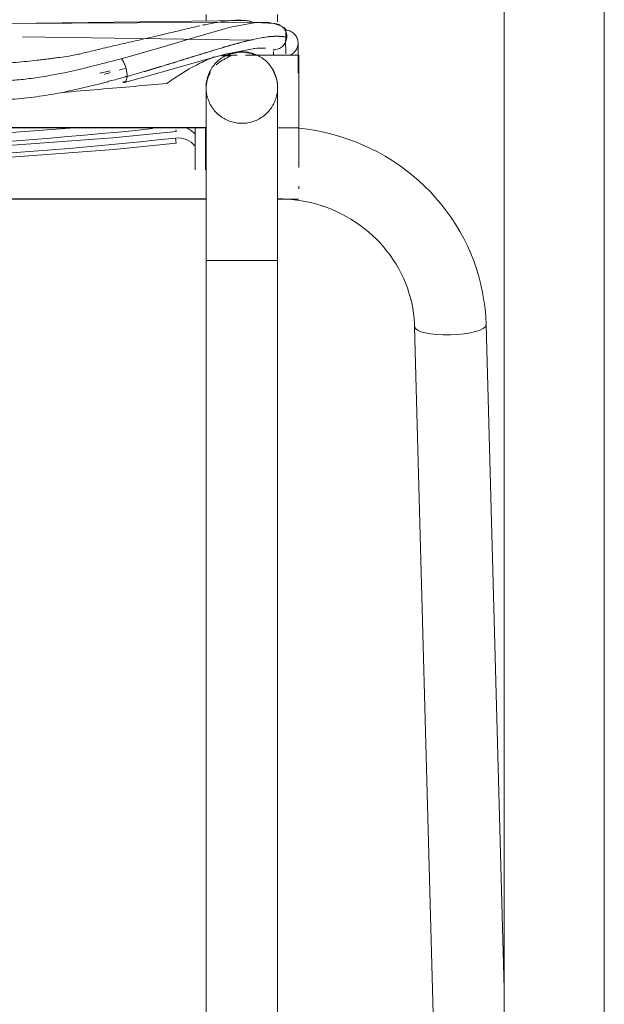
# Model space of a CAD drawing. Header units: metres. Extents: x 3.7 to 90.5, y -1.7 to 14.3.
# Tile 60 of 256: x 35.941 to 36.11, y 3.183 to 3.468. Entities that reach past the tile are written whole.
import ezdxf

# ---------------------------------------------------------------- set-up
doc = ezdxf.new("R2010")
doc.units = ezdxf.units.M
doc.layers.add('I-FURN', color=7, linetype='Continuous', lineweight=18)

# ---------------------------------------------------------------- blocks, each defined once
blk = doc.blocks.new('ConjuntoParaAlunoTamanho6 - CJA06_ConjuntoParaAlunoTamanho6-V36-Corte 1')
at = {"layer": 'I-FURN'}
for p, q in [((36.02146085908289, 3.461110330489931), (36.02147346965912, 3.457537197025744)), ((35.99483486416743, 3.398204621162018), (35.99483486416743, 3.020204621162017)), ((35.9962215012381, 3.39820462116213), (35.99483486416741, 3.39820462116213)), ((36.01553486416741, 3.39820462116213), (36.01414822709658, 3.39820462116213)), ((36.01553486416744, 3.020204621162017), (36.01553486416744, 3.398204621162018))]:
    blk.add_line(p, q, dxfattribs=at)
at = {"layer": 'I-FURN', "flags": 128}
for points in [[(35.99483486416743, 3.467566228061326), (35.99483486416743, 3.469292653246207), (35.99483486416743, 3.4693590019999)], [(36.01553486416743, 3.4693590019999), (36.01553486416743, 3.467411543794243), (36.01553486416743, 3.467219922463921)], [(36.01460936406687, 3.466693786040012), (36.01467080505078, 3.46667623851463), (36.01473143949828, 3.466658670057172), (36.01479171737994, 3.46664105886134)], [(36.07586394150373, 3.379561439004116), (36.07575120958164, 3.3819215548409), (36.07554103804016, 3.38427519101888), (36.07523380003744, 3.386618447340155), (36.07483004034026, 3.388947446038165), (36.07433047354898, 3.391258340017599), (36.07373598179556, 3.393547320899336), (36.07304761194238, 3.395810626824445), (36.07226657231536, 3.398044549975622), (36.07139422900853, 3.400245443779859), (36.0704321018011, 3.402409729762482), (36.06938185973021, 3.404533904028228), (36.06824531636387, 3.406614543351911), (36.06702442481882, 3.408648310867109), (36.06572127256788, 3.410631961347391), (36.06433807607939, 3.412562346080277), (36.06287717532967, 3.414436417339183), (36.06134102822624, 3.416251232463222), (36.05973220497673, 3.418003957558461), (36.05805338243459, 3.419691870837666), (36.05630733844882, 3.421312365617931), (36.05449694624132, 3.422862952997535), (36.05262516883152, 3.424341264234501), (36.05069505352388, 3.425745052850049), (36.04870972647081, 3.427072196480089), (36.04667238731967, 3.428320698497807), (36.04458630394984, 3.429488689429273), (36.04245480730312, 3.430574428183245), (36.04028128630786, 3.431576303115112), (36.03806918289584, 3.432492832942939), (36.03582198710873, 3.433322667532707), (36.03354323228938, 3.434064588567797), (36.03123649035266, 3.434717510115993), (36.02890536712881, 3.435280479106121), (36.02655349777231, 3.435752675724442), (36.02418454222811, 3.436133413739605), (36.02180218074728, 3.436422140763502)], [(36.0286217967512, 3.413900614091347), (36.02960698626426, 3.413563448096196), (36.03108728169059, 3.412991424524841)], [(36.01553486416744, 3.398204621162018), (36.01553486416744, 3.400204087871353), (36.01553486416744, 3.402200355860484), (36.01553486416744, 3.404190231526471), (36.01553486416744, 3.406170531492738), (36.01553486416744, 3.408138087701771), (36.01553486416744, 3.410089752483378), (36.01553486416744, 3.411085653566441)], [(35.99483486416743, 3.410613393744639), (35.99483486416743, 3.408666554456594), (35.99483486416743, 3.406702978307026), (35.99483486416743, 3.40472580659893), (35.99483486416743, 3.402738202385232), (35.99483486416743, 3.400743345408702), (35.99483486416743, 3.398744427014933), (35.99483486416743, 3.398204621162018)]]:
    blk.add_lwpolyline(points, dxfattribs=at)
at = {"layer": 'I-FURN'}
for points in [[(36.01780047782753, 3.461263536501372), (36.01800973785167, 3.461700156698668), (36.01813627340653, 3.46217770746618), (36.01817045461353, 3.462659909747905)], [(36.01795116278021, 3.464802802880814), (36.01844029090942, 3.464771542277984), (36.01940586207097, 3.464515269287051), (36.02059716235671, 3.463607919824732), (36.02135035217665, 3.462315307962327), (36.02148423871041, 3.461327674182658), (36.02145402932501, 3.460839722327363)], [(36.0181739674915, 3.46270974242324), (36.01820854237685, 3.463197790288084), (36.01814976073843, 3.463690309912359), (36.01800209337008, 3.464150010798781)], [(36.01817045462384, 3.462659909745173), (36.01811773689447, 3.462673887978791), (36.01806441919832, 3.462687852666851), (36.01801050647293, 3.462701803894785)], [(36.01801194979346, 3.462752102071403), (36.01806656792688, 3.462737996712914), (36.01812057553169, 3.462723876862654), (36.0181739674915, 3.46270974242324)], [(36.02145094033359, 3.460789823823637), (36.0214210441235, 3.460306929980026), (36.02116839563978, 3.459353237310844), (36.02056859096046, 3.458568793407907), (36.02020478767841, 3.458248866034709)], [(36.02148148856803, 3.457537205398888), (36.02147413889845, 3.458621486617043), (36.02146424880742, 3.459705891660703), (36.02145094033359, 3.460789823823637)], [(36.02145402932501, 3.460839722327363), (36.02146735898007, 3.459739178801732), (36.02147721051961, 3.45863812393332), (36.02148449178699, 3.457537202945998)]]:
    blk.add_open_spline(points, degree=3, dxfattribs=at)
blk = doc.blocks.new('ConjuntoParaAlunoTamanho6 - CJA06_ConjuntoParaAlunoTamanho6-V37-Corte 1')
at = {"layer": 'I-FURN'}
for p, q in [((36.1100598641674, 3.062632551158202), (36.1100598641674, 3.737262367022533)), ((36.1100598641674, 3.062632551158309), (36.1100598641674, 3.737262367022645)), ((36.0810598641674, 3.728870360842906), (36.0810598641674, 3.062453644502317)), ((36.0810598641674, 3.728870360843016), (36.0810598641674, 3.062453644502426)), ((36.01536769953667, 3.466568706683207), (36.01570988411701, 3.466463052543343)), ((35.94168674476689, 3.462860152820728), (36.00827147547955, 3.461871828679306)), ((36.02146085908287, 3.461110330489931), (36.0214917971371, 3.452344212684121)), ((36.00379058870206, 3.457537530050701), (35.99932559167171, 3.457537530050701)), ((36.0021141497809, 3.457387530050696), (35.99932559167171, 3.457387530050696)), ((36.0216848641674, 3.457537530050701), (36.00625349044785, 3.457537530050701)), ((36.0216848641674, 3.446953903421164), (36.0216848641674, 3.457537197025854)), ((35.99483486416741, 3.448082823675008), (35.99483486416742, 3.434501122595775)), ((36.01553486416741, 3.434501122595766), (36.01553486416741, 3.448082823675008)), ((36.0216848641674, 3.436537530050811), (36.0216848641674, 3.446953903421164)), ((35.64852298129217, 3.436687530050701), (35.99484419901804, 3.436687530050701)), ((36.0216848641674, 3.426305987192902), (36.0216848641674, 3.436841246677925)), ((35.64852325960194, 3.436537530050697), (35.99484398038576, 3.436537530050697)), ((35.9916848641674, 3.436537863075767), (35.9916848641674, 3.434698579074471)), ((35.9916848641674, 3.434698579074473), (35.9916848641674, 3.431266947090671)), ((36.01552325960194, 3.436537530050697), (36.0216848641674, 3.436537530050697)), ((36.0216848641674, 3.425088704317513), (36.0216848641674, 3.426305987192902)), ((36.0216848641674, 3.418906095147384), (36.0216848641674, 3.419716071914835)), ((35.64852224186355, 3.415889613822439), (35.99484748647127, 3.415889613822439)), ((35.64852259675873, 3.416039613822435), (35.99484713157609, 3.416039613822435)), ((36.01552224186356, 3.415889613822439), (36.02168486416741, 3.415889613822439)), ((35.99483486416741, 3.398204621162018), (35.99483486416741, 3.020204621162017)), ((36.0051848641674, 3.39820462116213), (35.9948348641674, 3.39820462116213)), ((36.01553486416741, 3.39820462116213), (36.0051848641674, 3.39820462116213)), ((36.01553486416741, 3.020204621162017), (36.01553486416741, 3.398204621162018)), ((36.05517151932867, 3.379001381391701), (36.06484607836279, 3.021555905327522)), ((36.0810598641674, 3.187587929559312), (36.07586394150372, 3.379561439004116))]:
    blk.add_line(p, q, dxfattribs=at)
at = {"layer": 'I-FURN', "flags": 128}
for points in [[(35.99483486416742, 3.467566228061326), (35.99483486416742, 3.469292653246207), (35.99483486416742, 3.4693590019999)], [(36.01553486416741, 3.4693590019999), (36.01553486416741, 3.467411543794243), (36.01553486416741, 3.467219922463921)], [(36.01244155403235, 3.467089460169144), (35.76827892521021, 3.465819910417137), (35.63783547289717, 3.467591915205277), (35.63097676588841, 3.46709300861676)], [(36.00572889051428, 3.467627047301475), (35.88549727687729, 3.466083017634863), (35.77320670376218, 3.465783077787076), (35.63761018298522, 3.467624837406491)], [(35.97031034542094, 3.456537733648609), (35.98209871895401, 3.459920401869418), (35.99272653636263, 3.463095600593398), (36.00188142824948, 3.465619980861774), (36.00927818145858, 3.467006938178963), (36.01454738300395, 3.466711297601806)], [(36.01536769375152, 3.466568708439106), (36.01291507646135, 3.467042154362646), (36.01248780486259, 3.467078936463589)], [(36.01454738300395, 3.466711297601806), (36.01460936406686, 3.466693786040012), (36.01467080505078, 3.46667623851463), (36.01473143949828, 3.466658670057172), (36.01479171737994, 3.46664105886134), (36.01485144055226, 3.466623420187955)], [(35.97122060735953, 3.44970352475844), (35.98368001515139, 3.4531547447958), (35.99406810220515, 3.456122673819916), (36.00081859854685, 3.457918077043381), (36.00891364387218, 3.459488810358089), (36.01199533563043, 3.45959492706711)], [(35.99483486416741, 3.448204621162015), (35.99484314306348, 3.448618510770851), (35.99486796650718, 3.449031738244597), (35.99490929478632, 3.449443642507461), (35.99496706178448, 3.449853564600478), (35.99504117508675, 3.450260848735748), (35.99513151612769, 3.450664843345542), (35.9952379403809, 3.451064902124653), (35.99536027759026, 3.451460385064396), (35.99549833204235, 3.451850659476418), (35.99565188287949, 3.452235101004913), (35.99582068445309, 3.452613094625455), (35.99600446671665, 3.452984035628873), (35.99620293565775, 3.453347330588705), (35.99641577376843, 3.453702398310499), (35.9966426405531, 3.454048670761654), (35.99688317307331, 3.454385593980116), (35.99713698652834, 3.454712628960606), (35.99740367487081, 3.455029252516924), (35.99768281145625, 3.455334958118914), (35.99797394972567, 3.455629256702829), (35.99827662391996, 3.455911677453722), (35.99859034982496, 3.456181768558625), (35.99891462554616, 3.4564390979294), (35.99924893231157, 3.45668325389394), (35.99959273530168, 3.456913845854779), (35.99994548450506, 3.457130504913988), (36.00030661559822, 3.457332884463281), (36.00067555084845, 3.457520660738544), (36.00105170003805, 3.457693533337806), (36.00143446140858, 3.457851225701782), (36.00182322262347, 3.45799348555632), (36.00221736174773, 3.458120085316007), (36.00261624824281, 3.458230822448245), (36.00301924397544, 3.458325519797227), (36.0034257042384, 3.458404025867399), (36.00383497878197, 3.458466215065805), (36.00424641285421, 3.458511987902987), (36.00465934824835, 3.458541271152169), (36.00507312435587, 3.458554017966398), (36.00518486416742, 3.458554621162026)], [(36.00518486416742, 3.458554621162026), (36.00559875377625, 3.458546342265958), (36.00601198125, 3.458521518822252), (36.00642388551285, 3.458480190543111), (36.00683380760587, 3.458422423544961), (36.00724109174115, 3.458348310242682), (36.00764508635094, 3.458257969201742), (36.00804514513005, 3.458151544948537), (36.00844062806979, 3.458029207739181), (36.00883090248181, 3.457891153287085), (36.00921534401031, 3.457737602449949), (36.00959333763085, 3.457568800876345), (36.00996427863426, 3.457385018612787), (36.0103275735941, 3.457186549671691), (36.0106826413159, 3.456973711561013), (36.01102891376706, 3.456746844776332), (36.01136583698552, 3.456506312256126), (36.01169287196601, 3.456252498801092), (36.01200949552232, 3.455985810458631), (36.01231520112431, 3.455706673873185), (36.01260949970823, 3.455415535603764), (36.01289192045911, 3.455112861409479), (36.01316201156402, 3.454799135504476), (36.01341934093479, 3.45447485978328), (36.01366349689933, 3.454140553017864), (36.01389408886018, 3.453796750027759), (36.01411074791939, 3.453444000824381), (36.01431312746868, 3.453082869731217), (36.01450090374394, 3.452713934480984), (36.0146737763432, 3.452337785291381), (36.01483146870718, 3.451955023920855), (36.01497372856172, 3.451566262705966), (36.01510032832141, 3.451172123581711), (36.01521106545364, 3.450773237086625), (36.01530576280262, 3.450370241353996), (36.0153842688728, 3.449963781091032), (36.0154464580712, 3.449554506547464), (36.01549223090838, 3.449143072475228), (36.01552151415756, 3.448730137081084), (36.0155342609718, 3.448316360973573), (36.01553486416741, 3.448204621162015)], [(35.99483486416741, 3.448204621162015), (35.99483486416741, 3.448164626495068), (35.99483486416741, 3.448044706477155), (35.99483486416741, 3.44784505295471), (35.99483486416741, 3.447565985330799), (35.99483486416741, 3.447207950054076), (35.99483486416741, 3.446771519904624), (35.99483486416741, 3.446257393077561), (35.99483486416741, 3.445666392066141), (35.99483486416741, 3.444999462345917), (35.99483486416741, 3.444257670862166), (35.99483486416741, 3.443442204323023), (35.99483486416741, 3.442554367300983), (35.99483486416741, 3.4415955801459), (35.99483486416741, 3.440567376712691), (35.99483486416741, 3.439471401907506), (35.99483486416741, 3.438309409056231), (35.99483486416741, 3.43708325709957), (35.99483486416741, 3.435794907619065), (35.99483486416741, 3.434446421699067), (35.99483486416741, 3.433039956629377), (35.99483486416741, 3.43157776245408), (35.99483486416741, 3.430062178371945), (35.99483486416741, 3.428495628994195), (35.99483486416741, 3.426880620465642), (35.99483486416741, 3.425219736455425), (35.99483486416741, 3.423515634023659), (35.99483486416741, 3.421771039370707), (35.99483486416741, 3.419988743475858), (35.99483486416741, 3.418171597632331), (35.99483486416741, 3.41632250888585), (35.99483486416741, 3.414444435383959), (35.99483486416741, 3.412540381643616), (35.99483486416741, 3.410613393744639), (35.99483486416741, 3.408666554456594), (35.99483486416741, 3.406702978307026), (35.99483486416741, 3.40472580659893), (35.99483486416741, 3.402738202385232), (35.99483486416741, 3.400743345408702), (35.99483486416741, 3.398744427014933), (35.99483486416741, 3.398204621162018)], [(35.99483486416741, 3.448082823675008), (35.99483486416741, 3.448182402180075), (35.99483486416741, 3.448204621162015)], [(36.00518486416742, 3.437854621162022), (36.00477097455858, 3.43786290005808), (36.00435774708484, 3.437887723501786), (36.00394584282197, 3.437929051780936), (36.00353592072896, 3.437986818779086), (36.00312863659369, 3.438060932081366), (36.0027246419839, 3.438151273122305), (36.00232458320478, 3.438257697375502), (36.00192910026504, 3.438380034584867), (36.00153882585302, 3.438518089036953), (36.00115438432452, 3.438671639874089), (36.00077639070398, 3.438840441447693), (36.00040544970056, 3.439024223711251), (36.00004215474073, 3.439222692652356), (35.99968708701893, 3.439435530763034), (35.99934081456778, 3.439662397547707), (35.99900389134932, 3.439902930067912), (35.99867685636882, 3.440156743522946), (35.99836023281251, 3.440423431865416), (35.99805452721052, 3.440702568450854), (35.9977602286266, 3.440993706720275), (35.99747780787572, 3.44129638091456), (35.99720771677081, 3.441610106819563), (35.99695038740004, 3.441934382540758), (35.9967062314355, 3.442268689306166), (35.99647563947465, 3.442612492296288), (35.99625898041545, 3.442965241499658), (35.99605660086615, 3.443326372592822), (35.99586882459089, 3.443695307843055), (35.99569595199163, 3.444071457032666), (35.99553825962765, 3.444454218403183), (35.99539599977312, 3.444842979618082), (35.99526940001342, 3.445237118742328), (35.99515866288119, 3.445636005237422), (35.99506396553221, 3.446039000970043), (35.99498545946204, 3.446445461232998), (35.99492327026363, 3.446854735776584), (35.99487749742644, 3.447266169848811), (35.99484821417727, 3.447679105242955), (35.99483546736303, 3.448092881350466), (35.99483486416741, 3.448204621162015)], [(36.01553486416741, 3.448204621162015), (36.01552658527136, 3.447790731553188), (36.01550176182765, 3.447377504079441), (36.0154604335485, 3.446965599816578), (36.01540266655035, 3.44655567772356), (36.01532855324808, 3.44614839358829), (36.01523821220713, 3.445744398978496), (36.01513178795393, 3.445344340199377), (36.01500945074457, 3.444948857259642), (36.01487139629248, 3.444558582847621), (36.01471784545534, 3.444174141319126), (36.01454904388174, 3.443796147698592), (36.01436526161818, 3.443425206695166), (36.01416679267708, 3.443061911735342), (36.0139539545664, 3.44270684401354), (36.01372708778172, 3.442360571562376), (36.01348655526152, 3.442023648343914), (36.01323274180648, 3.441696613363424), (36.01296605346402, 3.441379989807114), (36.01268691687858, 3.441074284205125), (36.01239577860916, 3.44077998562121), (36.01209310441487, 3.440497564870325), (36.01177937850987, 3.440227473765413), (36.01145510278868, 3.439970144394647), (36.01112079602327, 3.439725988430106), (36.01077699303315, 3.439495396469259), (36.01042424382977, 3.43927873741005), (36.01006311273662, 3.439076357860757), (36.00969417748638, 3.438888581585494), (36.00931802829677, 3.438715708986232), (36.00893526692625, 3.438558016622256), (36.00854650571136, 3.438415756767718), (36.00815236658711, 3.438289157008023), (36.00775348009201, 3.438178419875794), (36.00735048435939, 3.438083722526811), (36.00694402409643, 3.438005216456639), (36.00653474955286, 3.437943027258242), (36.00612331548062, 3.437897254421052), (36.00571038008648, 3.437867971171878), (36.00529660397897, 3.437855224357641), (36.00518486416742, 3.437854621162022)], [(36.01553486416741, 3.448204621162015), (36.01553486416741, 3.448164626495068), (36.01553486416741, 3.448082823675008)], [(36.01553486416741, 3.398204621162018), (36.01553486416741, 3.400204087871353), (36.01553486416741, 3.402200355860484), (36.01553486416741, 3.404190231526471), (36.01553486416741, 3.406170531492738), (36.01553486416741, 3.408138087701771), (36.01553486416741, 3.410089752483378), (36.01553486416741, 3.412022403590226), (36.01553486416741, 3.413932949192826), (36.01553486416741, 3.415818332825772), (36.01553486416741, 3.417675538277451), (36.01553486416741, 3.419501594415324), (36.01553486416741, 3.421293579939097), (36.01553486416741, 3.423048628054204), (36.01553486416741, 3.42476393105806), (36.01553486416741, 3.426436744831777), (36.01553486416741, 3.428064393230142), (36.01553486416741, 3.429644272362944), (36.01553486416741, 3.43117385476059), (36.01553486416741, 3.432650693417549), (36.01553486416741, 3.434072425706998), (36.01553486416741, 3.435436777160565), (36.01553486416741, 3.436741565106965), (36.01553486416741, 3.437984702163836), (36.01553486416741, 3.439164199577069), (36.01553486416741, 3.440278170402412), (36.01553486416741, 3.441324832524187), (36.01553486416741, 3.442302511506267), (36.01553486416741, 3.443209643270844), (36.01553486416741, 3.444044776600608), (36.01553486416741, 3.444806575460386), (36.01553486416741, 3.445493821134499), (36.01553486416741, 3.446105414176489), (36.01553486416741, 3.44664037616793), (36.01553486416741, 3.447097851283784), (36.01553486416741, 3.447477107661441), (36.01553486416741, 3.447777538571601), (36.01553486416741, 3.447998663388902), (36.01553486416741, 3.448140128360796), (36.01553486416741, 3.448201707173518), (36.01553486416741, 3.448204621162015)], [(35.65721349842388, 3.435529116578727), (35.71920540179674, 3.430189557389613), (35.78136125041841, 3.427333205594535), (35.84358160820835, 3.426964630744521), (35.90576693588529, 3.429084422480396), (35.9678177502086, 3.433689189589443), (35.98615622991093, 3.435529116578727)], [(35.68860695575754, 3.436537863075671), (35.71920539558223, 3.433901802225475), (35.78136119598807, 3.431044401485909), (35.84358154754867, 3.430674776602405), (35.90576691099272, 3.432793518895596), (35.95545913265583, 3.436480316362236)], [(35.9946848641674, 3.424785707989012), (35.9946848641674, 3.429398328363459), (35.9946848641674, 3.434010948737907), (35.9946848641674, 3.436537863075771)], [(36.07586394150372, 3.379561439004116), (36.07575120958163, 3.3819215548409), (36.07554103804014, 3.38427519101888), (36.07523380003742, 3.386618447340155), (36.07483004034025, 3.388947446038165), (36.07433047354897, 3.391258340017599), (36.07373598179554, 3.393547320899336), (36.07304761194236, 3.395810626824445), (36.07226657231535, 3.398044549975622), (36.07139422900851, 3.400245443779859), (36.07043210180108, 3.402409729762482), (36.0693818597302, 3.404533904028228), (36.06824531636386, 3.406614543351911), (36.0670244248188, 3.408648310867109), (36.06572127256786, 3.410631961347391), (36.06433807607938, 3.412562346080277), (36.06287717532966, 3.414436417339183), (36.06134102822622, 3.416251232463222), (36.05973220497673, 3.418003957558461), (36.05805338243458, 3.419691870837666), (36.0563073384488, 3.421312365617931), (36.05449694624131, 3.422862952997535), (36.0526251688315, 3.424341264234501), (36.05069505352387, 3.425745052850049), (36.0487097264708, 3.427072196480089), (36.04667238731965, 3.428320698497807), (36.04458630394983, 3.429488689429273), (36.04245480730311, 3.430574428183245), (36.04028128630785, 3.431576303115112), (36.03806918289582, 3.432492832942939), (36.03582198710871, 3.433322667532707), (36.03354323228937, 3.434064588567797), (36.03123649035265, 3.434717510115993), (36.02890536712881, 3.435280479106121), (36.0265534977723, 3.435752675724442), (36.0241845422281, 3.436133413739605), (36.02180218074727, 3.436422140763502), (36.02039199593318, 3.436537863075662)], [(35.65721296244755, 3.432097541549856), (35.71926856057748, 3.426759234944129), (35.78148800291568, 3.42390668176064), (35.84377175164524, 3.423544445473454), (35.90602016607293, 3.425673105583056), (35.96813366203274, 3.430289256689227), (35.98615676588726, 3.432097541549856)], [(35.9916848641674, 3.431266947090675), (35.9916848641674, 3.429878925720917), (35.9916848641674, 3.424785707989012)], [(36.01553486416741, 3.416039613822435), (36.01713387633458, 3.416008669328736), (36.01873020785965, 3.415915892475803), (36.0203211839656, 3.415761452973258), (36.02190414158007, 3.415545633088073), (36.02347643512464, 3.415268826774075), (36.02503544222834, 3.414931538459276), (36.02657856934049, 3.414534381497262), (36.02810325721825, 3.414078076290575), (36.02960698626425, 3.413563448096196), (36.03108728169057, 3.412991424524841), (36.03254171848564, 3.412363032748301), (36.03396792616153, 3.411679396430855), (36.03536359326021, 3.410941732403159), (36.0367264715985, 3.410151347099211), (36.03805438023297, 3.409309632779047), (36.03934520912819, 3.408418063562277), (36.04059692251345, 3.407478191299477), (36.04180756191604, 3.40649164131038), (36.04297524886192, 3.405460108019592), (36.04409818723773, 3.404385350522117), (36.0451746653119, 3.403269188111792), (36.04620305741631, 3.402113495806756), (36.04718182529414, 3.400920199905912), (36.04810951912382, 3.3996912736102), (36.0489847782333, 3.398428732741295), (36.04980633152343, 3.397134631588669), (36.05057299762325, 3.395811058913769), (36.05128368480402, 3.394460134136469), (36.05193739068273, 3.393084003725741), (36.05253320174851, 3.391684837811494), (36.05307029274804, 3.390264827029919), (36.05354792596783, 3.388826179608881), (36.053965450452, 3.387371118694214), (36.05432230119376, 3.385901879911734), (36.05461799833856, 3.384420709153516), (36.05485214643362, 3.382929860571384), (36.05502443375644, 3.381431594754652), (36.05513463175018, 3.37992817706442), (36.05517151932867, 3.379001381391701)]]:
    blk.add_lwpolyline(points, dxfattribs=at)
at = {"layer": 'I-FURN'}
for centre, major_axis, ratio, start_param, end_param in [((36.0051848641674, 3.448082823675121), (0.01034999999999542, 0), 0.9975640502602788, 1.570796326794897, 1.985542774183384), ((36.0051848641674, 3.448082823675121), (0.01035000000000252, 0), 0.997564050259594, 1.15149832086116, 1.570796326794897), ((36.0051848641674, 3.448082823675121), (0.01034999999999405, 0), 0.9975640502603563, 2.617993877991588, 3.141592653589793), ((36.0051848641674, 3.448082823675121), (0.01035000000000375, 0), 0.9975640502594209, 6.263928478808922, 6.806784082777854), ((35.8216848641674, 4.982389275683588), (1.554139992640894, 0), 0.9999682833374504, 4.610760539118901, 4.814017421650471), ((35.9866848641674, 3.427113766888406), (0.006500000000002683, 0), 0.9999682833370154, 0.693159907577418, 1.676612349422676), ((35.98599764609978, 3.437020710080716), (-0.0001585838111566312, 0.001491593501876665), 0.0008420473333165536, 2.364114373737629, 3.14159265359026), ((35.9866848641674, 3.430545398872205), (0.006500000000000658, 0), 0.999968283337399, 0.6931599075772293, 1.1757889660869), ((35.8216848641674, 4.980550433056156), (1.555723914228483, 0), 0.9999682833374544, 4.606572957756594, 4.818205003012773), ((35.98599834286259, 3.433589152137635), (-0.0001584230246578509, 0.00149161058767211), 0.0008411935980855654, 1.578716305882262, 3.141592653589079), ((36.06551773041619, 3.379281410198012), (0.01034621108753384, 0.0002800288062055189), 0.2528225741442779, 3.134749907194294, 4.705546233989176), ((36.06551773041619, 3.379281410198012), (0.01034621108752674, 0.0002800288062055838), 0.2528225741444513, 4.705546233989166, 6.276342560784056), ((36.06551773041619, 3.379281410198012), (0.01034621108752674, 0.0002800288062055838), 0.2528225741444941, 6.276342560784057, 6.283185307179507)]:
    blk.add_ellipse(centre, major_axis=major_axis, ratio=ratio, start_param=start_param, end_param=end_param, dxfattribs=at)
for points, knots in [([(35.93668269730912, 3.455278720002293), (35.93774348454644, 3.455336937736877), (35.93985292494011, 3.455476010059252), (35.94298091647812, 3.455749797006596), (35.94555664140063, 3.456029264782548), (35.9473448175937, 3.456250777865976), (35.94836030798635, 3.456383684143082), (35.94912460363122, 3.456488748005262), (35.94986765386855, 3.456589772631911), (35.95080765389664, 3.456710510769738), (35.95236475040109, 3.456903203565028), (35.95447033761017, 3.457177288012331), (35.95679736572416, 3.457592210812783), (35.9590227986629, 3.458079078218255), (35.96092032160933, 3.458538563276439), (35.96314507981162, 3.459089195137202), (35.96649422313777, 3.459895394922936), (35.97116948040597, 3.460986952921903), (35.97595041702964, 3.462051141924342), (35.97952522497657, 3.462853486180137), (35.98196313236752, 3.463424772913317), (35.98422613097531, 3.463978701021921), (35.98720048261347, 3.464701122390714), (35.99016057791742, 3.465407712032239), (35.99227359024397, 3.465879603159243), (35.99304214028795, 3.466045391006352)], [0, 0, 0, 0, 0.05, 0.1, 0.15, 0.175, 0.1875, 0.2, 0.2125, 0.225, 0.25, 0.3, 0.35, 0.375, 0.4, 0.425, 0.45, 0.5, 0.55, 0.575, 0.6, 0.625, 0.6499999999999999, 0.7, 0.729935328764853, 0.729935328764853, 0.729935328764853, 0.729935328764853]), ([(35.99383682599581, 3.466214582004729), (35.99407904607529, 3.466265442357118), (35.99556264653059, 3.466572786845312), (35.99811000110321, 3.467050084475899), (36.00047853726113, 3.467390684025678), (36.00171812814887, 3.467518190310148), (36.00201100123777, 3.467544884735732)], [0.7403622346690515, 0.7403622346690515, 0.7403622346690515, 0.7403622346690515, 0.75, 0.8, 0.8500000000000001, 0.8659075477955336, 0.8659075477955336, 0.8659075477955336, 0.8659075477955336]), ([(36.00202728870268, 3.467546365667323), (36.00264903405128, 3.467602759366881), (36.00411988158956, 3.467696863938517), (36.0057964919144, 3.467654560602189), (36.00714779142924, 3.467461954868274), (36.0077599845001, 3.467306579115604), (36.00805023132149, 3.467224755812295)], [0.8662025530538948, 0.8662025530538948, 0.8662025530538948, 0.8662025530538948, 0.9, 0.95, 0.975, 1, 1, 1, 1]), ([(36.00183841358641, 3.460375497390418), (36.00109610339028, 3.460163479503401), (35.99958092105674, 3.459721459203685), (35.99800444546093, 3.459247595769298), (35.99720159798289, 3.459003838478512)], [0.25, 0.25, 0.25, 0.25, 0.5, 0.7496387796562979, 0.7496387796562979, 0.7496387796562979, 0.7496387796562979]), ([(35.99714708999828, 3.457051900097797), (35.9967923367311, 3.456910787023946), (35.99513481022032, 3.4562365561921), (35.99070019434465, 3.454178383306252), (35.98640061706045, 3.451483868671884), (35.9834682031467, 3.449369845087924)], [0.5904750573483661, 0.5904750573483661, 0.5904750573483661, 0.5904750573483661, 0.625, 0.75, 1, 1, 1, 1]), ([(35.98549289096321, 3.455428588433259), (35.98657075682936, 3.455759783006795), (35.98975840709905, 3.456745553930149), (35.99279904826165, 3.457695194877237), (35.99474352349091, 3.458295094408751)], [0.25, 0.25, 0.25, 0.25, 0.5, 1, 1, 1, 1]), ([(36.0000098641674, 3.456340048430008), (36.00069607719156, 3.456683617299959), (36.00147096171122, 3.457117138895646), (36.00197103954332, 3.457360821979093), (36.0020875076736, 3.457387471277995), (36.00211391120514, 3.457387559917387)], [0, 0, 0, 0, 0.25, 0.375, 0.4381826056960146, 0.4381826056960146, 0.4381826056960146, 0.4381826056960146]), ([(35.96307023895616, 3.454678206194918), (35.96087946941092, 3.454121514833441), (35.95531792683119, 3.452740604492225), (35.94954374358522, 3.451612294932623), (35.9460394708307, 3.451099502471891)], [0, 0, 0, 0, 0.4, 1, 1, 1, 1]), ([(35.96711219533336, 3.45301749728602), (35.96654391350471, 3.45288688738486), (35.96554982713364, 3.452659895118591), (35.96456306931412, 3.452437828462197), (35.96413966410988, 3.452343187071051)], [0.25, 0.25, 0.25, 0.25, 0.5, 0.6890304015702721, 0.6890304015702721, 0.6890304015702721, 0.6890304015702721]), ([(35.99486007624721, 3.447037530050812), (35.99479658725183, 3.448000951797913), (35.99489311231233, 3.449445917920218), (35.9954307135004, 3.45126094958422), (35.99582116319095, 3.452113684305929), (35.9960470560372, 3.452522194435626)], [0, 0, 0, 0, 0.25, 0.375, 0.5, 0.5, 0.5, 0.5]), ([(35.98346820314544, 3.449369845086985), (35.97748636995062, 3.44884044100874), (35.96754858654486, 3.44798789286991), (35.95677361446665, 3.447079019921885), (35.953126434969, 3.44677467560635)], [0, 0, 0, 0, 0.5, 0.75, 0.75, 0.75, 0.75]), ([(35.9916848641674, 3.434265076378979), (35.9916848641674, 3.434422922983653), (35.9916848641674, 3.4347439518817), (35.9916848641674, 3.435157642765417), (35.9916848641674, 3.435497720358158), (35.9916848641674, 3.435757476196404), (35.9916848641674, 3.436020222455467), (35.9916848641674, 3.436196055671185), (35.9916848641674, 3.436284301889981)], [0, 0, 0, 0, 0.125, 0.25, 0.3125, 0.375, 0.4375, 0.5, 0.5, 0.5, 0.5]), ([(35.9916848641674, 3.436268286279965), (35.9916848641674, 3.436180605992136), (35.9916848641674, 3.436005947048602), (35.9916848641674, 3.435745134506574), (35.9916848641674, 3.43548739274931), (35.9916848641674, 3.435150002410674), (35.9916848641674, 3.434739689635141), (35.9916848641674, 3.434421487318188), (35.9916848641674, 3.434265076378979)], [0.5, 0.5, 0.5, 0.5, 0.5625, 0.625, 0.6875, 0.75, 0.875, 1, 1, 1, 1]), ([(35.9916848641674, 3.424513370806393), (35.9916848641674, 3.42438389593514), (35.9916848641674, 3.424340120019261), (35.9916848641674, 3.424849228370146), (35.9916848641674, 3.426145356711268), (35.9916848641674, 3.42759260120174), (35.9916848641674, 3.428909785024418), (35.9916848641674, 3.430053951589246), (35.9916848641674, 3.43120705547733), (35.9916848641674, 3.432589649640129), (35.9916848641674, 3.434052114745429), (35.9916848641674, 3.435103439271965), (35.9916848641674, 3.435585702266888)], [0, 0, 0, 0, 0.125, 0.25, 0.375, 0.5, 0.5625, 0.625, 0.6875, 0.75, 0.875, 1, 1, 1, 1]), ([(35.9916848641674, 3.430557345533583), (35.9916848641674, 3.430715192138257), (35.9916848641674, 3.431036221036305), (35.9916848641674, 3.431449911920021), (35.9916848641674, 3.431789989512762), (35.9916848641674, 3.432049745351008), (35.9916848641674, 3.432312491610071), (35.9916848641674, 3.432576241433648), (35.9916848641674, 3.432841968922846), (35.9916848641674, 3.433110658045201), (35.9916848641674, 3.433380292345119), (35.9916848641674, 3.433649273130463), (35.9916848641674, 3.433917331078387), (35.9916848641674, 3.434275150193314), (35.9916848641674, 3.43454351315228), (35.9916848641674, 3.434722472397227)], [0, 0, 0, 0, 0.125, 0.25, 0.3125, 0.375, 0.4375, 0.5, 0.5625, 0.625, 0.6875, 0.75, 0.8125, 0.875, 1, 1, 1, 1]), ([(35.9916848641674, 3.434698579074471), (35.9916848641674, 3.434519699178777), (35.9916848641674, 3.434251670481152), (35.9916848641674, 3.43389473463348), (35.9916848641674, 3.433627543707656), (35.9916848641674, 3.433359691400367), (35.9916848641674, 3.433091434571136), (35.9916848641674, 3.432824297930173), (35.9916848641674, 3.432560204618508), (35.9916848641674, 3.432298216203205), (35.9916848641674, 3.432037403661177), (35.9916848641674, 3.431779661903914), (35.9916848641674, 3.431442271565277), (35.9916848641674, 3.431031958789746), (35.9916848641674, 3.430713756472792), (35.9916848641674, 3.430557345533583)], [0, 0, 0, 0, 0.125, 0.1875, 0.25, 0.3125, 0.375, 0.4375, 0.5, 0.5625, 0.625, 0.6875, 0.75, 0.875, 1, 1, 1, 1]), ([(35.9946848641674, 3.435585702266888), (35.9946848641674, 3.435103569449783), (35.9946848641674, 3.434052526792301), (35.9946848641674, 3.432590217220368), (35.9946848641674, 3.431208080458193), (35.9946848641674, 3.430054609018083), (35.9946848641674, 3.42891286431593), (35.9946848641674, 3.427916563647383), (35.9946848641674, 3.427039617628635), (35.9946848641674, 3.425915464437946), (35.9946848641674, 3.424853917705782), (35.9946848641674, 3.424338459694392), (35.9946848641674, 3.424383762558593), (35.9946848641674, 3.424513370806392)], [0, 0, 0, 0, 0.125, 0.25, 0.3125, 0.375, 0.4375, 0.5, 0.5625, 0.625, 0.75, 0.875, 1, 1, 1, 1]), ([(35.9916848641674, 3.427125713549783), (35.9916848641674, 3.427283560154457), (35.9916848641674, 3.427604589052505), (35.9916848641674, 3.428018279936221), (35.9916848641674, 3.428358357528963), (35.9916848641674, 3.428618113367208), (35.9916848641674, 3.428880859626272), (35.9916848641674, 3.429144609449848), (35.9916848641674, 3.429410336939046), (35.9916848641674, 3.429679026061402), (35.9916848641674, 3.429948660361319), (35.9916848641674, 3.430217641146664), (35.9916848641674, 3.430485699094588), (35.9916848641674, 3.430843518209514), (35.9916848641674, 3.431111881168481), (35.9916848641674, 3.431290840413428)], [0, 0, 0, 0, 0.125, 0.25, 0.3125, 0.375, 0.4375, 0.5, 0.5625, 0.625, 0.6875, 0.75, 0.8125, 0.875, 1, 1, 1, 1]), ([(35.9916848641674, 3.431266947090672), (35.9916848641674, 3.431088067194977), (35.9916848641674, 3.430820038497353), (35.9916848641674, 3.430463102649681), (35.9916848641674, 3.430195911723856), (35.9916848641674, 3.429928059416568), (35.9916848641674, 3.429659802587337), (35.9916848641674, 3.429392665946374), (35.9916848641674, 3.429128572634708), (35.9916848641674, 3.428866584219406), (35.9916848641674, 3.428605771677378), (35.9916848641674, 3.428348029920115), (35.9916848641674, 3.428010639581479), (35.9916848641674, 3.427600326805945), (35.9916848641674, 3.427282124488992), (35.9916848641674, 3.427125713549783)], [0, 0, 0, 0, 0.125, 0.1875, 0.25, 0.3125, 0.375, 0.4375, 0.5, 0.5625, 0.625, 0.6875, 0.75, 0.875, 1, 1, 1, 1])]:
    blk.add_open_spline(points, degree=3, knots=knots, dxfattribs=at)
for points in [[(36.01485144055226, 3.466623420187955), (36.01587588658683, 3.466307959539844), (36.01742534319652, 3.465639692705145), (36.01795079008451, 3.465065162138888), (36.01795116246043, 3.464798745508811)], [(36.01817396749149, 3.46270974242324), (36.01820854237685, 3.463197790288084), (36.0180909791, 3.464182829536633), (36.01738131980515, 3.465463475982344), (36.01624609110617, 3.466352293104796), (36.01532106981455, 3.466593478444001), (36.01485144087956, 3.466617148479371)], [(36.00402085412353, 3.461030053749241), (36.00704508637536, 3.461850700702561), (36.01251931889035, 3.463119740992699), (36.01637059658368, 3.46316641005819), (36.01784626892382, 3.46279437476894)], [(36.01211284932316, 3.462765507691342), (36.01094744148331, 3.462601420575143), (36.00968067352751, 3.462360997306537), (36.00832739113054, 3.462059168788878)], [(36.01530075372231, 3.463017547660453), (36.01434330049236, 3.463017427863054), (36.01327880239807, 3.46292967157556), (36.01211284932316, 3.462765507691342)], [(36.0143629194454, 3.459153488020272), (36.01482688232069, 3.459130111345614), (36.01576834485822, 3.45927522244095), (36.01700724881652, 3.460035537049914), (36.01788320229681, 3.461222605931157), (36.01813627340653, 3.46217770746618), (36.01817045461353, 3.462659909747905)], [(36.01784698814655, 3.462743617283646), (36.01710917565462, 3.462930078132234), (36.01625869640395, 3.463017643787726), (36.01530114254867, 3.463017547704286)], [(36.01795116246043, 3.464798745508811), (36.01795606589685, 3.464232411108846), (36.01795596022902, 3.463090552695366), (36.01779512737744, 3.461389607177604), (36.01786625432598, 3.459684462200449), (36.01790978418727, 3.458549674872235), (36.01791736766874, 3.457983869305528)], [(36.01784626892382, 3.46279437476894), (36.01790210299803, 3.46278029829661), (36.01801256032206, 3.462752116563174), (36.01812057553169, 3.462723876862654), (36.01817396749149, 3.46270974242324)], [(36.01817045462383, 3.462659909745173), (36.01811773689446, 3.462673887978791), (36.01801110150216, 3.46270181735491), (36.01790208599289, 3.462729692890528), (36.01784698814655, 3.462743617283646)], [(36.0179511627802, 3.464802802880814), (36.01844029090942, 3.464771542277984), (36.01940586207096, 3.464515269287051), (36.0205971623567, 3.463607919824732), (36.02135035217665, 3.462315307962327), (36.02148423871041, 3.461327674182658), (36.02145402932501, 3.460839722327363)], [(35.99956782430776, 3.459759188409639), (36.00111474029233, 3.460217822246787), (36.00260036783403, 3.460644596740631), (36.00402085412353, 3.461030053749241)], [(36.00401737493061, 3.460982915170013), (36.00330828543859, 3.460790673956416), (36.00258293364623, 3.460588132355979), (36.00184180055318, 3.4603764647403)], [(36.0083249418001, 3.462058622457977), (36.00697073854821, 3.461756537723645), (36.00552992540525, 3.461392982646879), (36.00401737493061, 3.460982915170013)], [(36.00868225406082, 3.45953642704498), (36.00990847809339, 3.459643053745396), (36.01101476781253, 3.459666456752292), (36.01199477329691, 3.459594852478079)], [(36.02145094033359, 3.460789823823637), (36.02142104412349, 3.460306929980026), (36.02116839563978, 3.459353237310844), (36.0202686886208, 3.458176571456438), (36.01941328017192, 3.457681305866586), (36.01895436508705, 3.457524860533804)], [(36.02148148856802, 3.457537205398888), (36.02147413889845, 3.458621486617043), (36.02146424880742, 3.459705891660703), (36.02145094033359, 3.460789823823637)], [(36.02145402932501, 3.460839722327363), (36.02146735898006, 3.459739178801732), (36.02147721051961, 3.45863812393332), (36.02148449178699, 3.457537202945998)], [(35.96672216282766, 3.455598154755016), (35.96792910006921, 3.455908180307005), (35.96912541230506, 3.456220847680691), (35.97031034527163, 3.456533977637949)], [(35.97031034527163, 3.456533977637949), (35.97041237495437, 3.456427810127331), (35.97061583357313, 3.456180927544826), (35.97090967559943, 3.455720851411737), (35.97118294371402, 3.45518422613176), (35.97142700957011, 3.454589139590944), (35.97163372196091, 3.453954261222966), (35.97179675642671, 3.453299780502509), (35.97191082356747, 3.452646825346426), (35.97197191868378, 3.452016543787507), (35.9719765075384, 3.451624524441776), (35.97196955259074, 3.451438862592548)], [(35.9947404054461, 3.458250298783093), (35.99279625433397, 3.457650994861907), (35.99077060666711, 3.457018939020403), (35.98867703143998, 3.456369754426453)], [(35.99719811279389, 3.459002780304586), (35.99639405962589, 3.458758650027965), (35.99557478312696, 3.458507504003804), (35.9947404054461, 3.458250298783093)], [(35.99474352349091, 3.458295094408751), (35.99551519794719, 3.45853316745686), (35.9962738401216, 3.458766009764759), (35.99701941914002, 3.458992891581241)], [(36.01421317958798, 3.459199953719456), (36.01426363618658, 3.459184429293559), (36.01431355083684, 3.459168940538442), (36.0143629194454, 3.459153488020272)], [(36.01438607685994, 3.457654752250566), (36.01438182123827, 3.457987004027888), (36.01437691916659, 3.45831109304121), (36.01437238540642, 3.458625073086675)], [(35.96307023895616, 3.454678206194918), (35.96429766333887, 3.454980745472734), (35.96551522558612, 3.455288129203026), (35.96672216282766, 3.455598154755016)], [(35.9696600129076, 3.453272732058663), (35.97032811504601, 3.453438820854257), (35.97099211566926, 3.453605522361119), (35.97165171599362, 3.453773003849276)], [(35.98220657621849, 3.454384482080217), (35.98055877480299, 3.453886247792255), (35.97720358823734, 3.452885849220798), (35.97373245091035, 3.451891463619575), (35.97196869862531, 3.451399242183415)], [(35.97196955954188, 3.451439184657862), (35.97373347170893, 3.45193168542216), (35.97720852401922, 3.452928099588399), (35.9805670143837, 3.453930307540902), (35.98221436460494, 3.454428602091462)], [(35.98867703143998, 3.456369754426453), (35.98658345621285, 3.455720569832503), (35.98442195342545, 3.455054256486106), (35.98220657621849, 3.454384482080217)], [(35.98221436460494, 3.454428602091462), (35.98332007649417, 3.454763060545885), (35.98441153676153, 3.45509632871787), (35.98548773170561, 3.455427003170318)], [(35.99773970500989, 3.454729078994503), (35.99840459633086, 3.455373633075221), (35.99915689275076, 3.455917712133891), (36.0000098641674, 3.456340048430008)], [(35.9460394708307, 3.451099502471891), (35.94447257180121, 3.450870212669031), (35.94131646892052, 3.450474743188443), (35.93813323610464, 3.450230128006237), (35.93653934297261, 3.45015186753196)], [(35.96545236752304, 3.452009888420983), (35.9660080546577, 3.452179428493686), (35.96656339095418, 3.452352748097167), (35.96711961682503, 3.452527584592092)], [(35.96748233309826, 3.450196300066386), (35.9681677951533, 3.450381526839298), (35.96953203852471, 3.450754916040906), (35.97088224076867, 3.451132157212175), (35.97155366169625, 3.45132123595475)], [(35.97196869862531, 3.451399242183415), (35.97195707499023, 3.451086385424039), (35.97188086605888, 3.450519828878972), (35.97161823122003, 3.449926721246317), (35.97123169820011, 3.449646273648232), (35.97091551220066, 3.449684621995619), (35.97075020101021, 3.449759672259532)], [(35.97155366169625, 3.45132123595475), (35.97162305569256, 3.451340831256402), (35.97176176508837, 3.451380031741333), (35.9719003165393, 3.451419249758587), (35.97196955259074, 3.451438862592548)], [(35.93681248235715, 3.444711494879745), (35.9392074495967, 3.444824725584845), (35.94399488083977, 3.44523882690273), (35.95107519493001, 3.446315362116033), (35.95794809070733, 3.447746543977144), (35.96235710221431, 3.44885126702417), (35.96452367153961, 3.449412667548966)], [(35.96452367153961, 3.449412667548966), (35.96502002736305, 3.449541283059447), (35.96600957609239, 3.449800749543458), (35.96699255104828, 3.450063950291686), (35.96748233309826, 3.450196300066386)], [(35.97075020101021, 3.449759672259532), (35.97104983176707, 3.449839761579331), (35.971348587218, 3.449919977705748), (35.97164645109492, 3.450000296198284)], [(35.9916848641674, 3.435585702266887), (35.9916848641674, 3.435618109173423), (35.9916848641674, 3.435752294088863), (35.9916848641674, 3.436016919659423), (35.9916848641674, 3.436188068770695)], [(35.9946848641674, 3.436187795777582), (35.9946848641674, 3.436016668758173), (35.9946848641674, 3.43575211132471), (35.9946848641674, 3.435618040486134), (35.9946848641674, 3.435585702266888)], [(35.9916848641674, 3.424785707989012), (35.9916848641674, 3.424702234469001), (35.9916848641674, 3.424573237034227), (35.9916848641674, 3.424520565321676), (35.9916848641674, 3.424513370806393)], [(35.9946848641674, 3.424513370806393), (35.9946848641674, 3.424520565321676), (35.9946848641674, 3.424573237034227), (35.9946848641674, 3.424702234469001), (35.9946848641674, 3.424785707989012)]]:
    blk.add_open_spline(points, degree=3, dxfattribs=at)
blk = doc.blocks.new('4 GRE - ESCOLA DE CINEMA E AUDIOVISUAL CINE REX R07_rvt-1-Corte 1')
at = {"layer": 'I-FURN', "lineweight": 18}
for name in ['ConjuntoParaAlunoTamanho6 - CJA06_ConjuntoParaAlunoTamanho6-V36-Corte 1', 'ConjuntoParaAlunoTamanho6 - CJA06_ConjuntoParaAlunoTamanho6-V36-Corte 1', 'ConjuntoParaAlunoTamanho6 - CJA06_ConjuntoParaAlunoTamanho6-V37-Corte 1']:
    blk.add_blockref(name, (0, 0), dxfattribs=at)

msp = doc.modelspace()

# ---------------------------------------------------------------- block references
at = {"lineweight": 5}
msp.add_blockref('4 GRE - ESCOLA DE CINEMA E AUDIOVISUAL CINE REX R07_rvt-1-Corte 1', (0, 0), dxfattribs=at)

doc.saveas('drawing.dxf')
